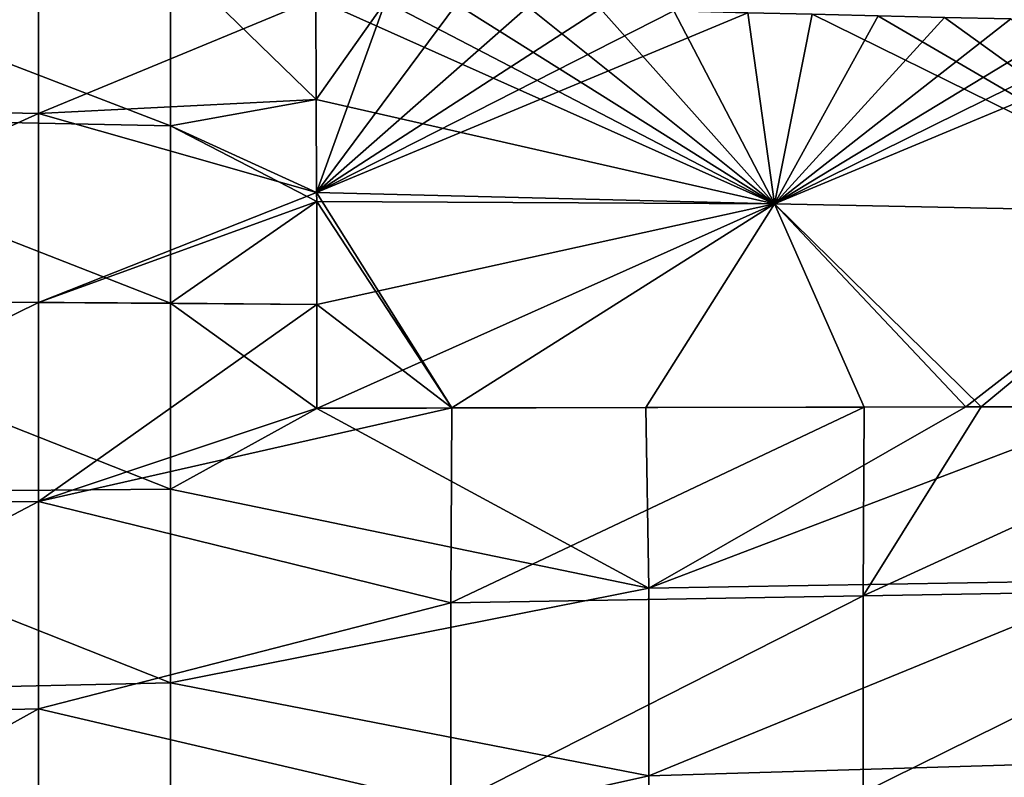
# Model space of a CAD drawing. Header units: metres. Extents: x 59 to 124, y -85 to 86.
# Tile 38 of 186: x 110.98 to 116.82, y 10.34 to 14.82. Entities that reach past the tile are written whole.
import ezdxf

# ---------------------------------------------------------------- set-up
doc = ezdxf.new("R2010")
doc.units = ezdxf.units.M
doc.layers.add('solid_21414500', color=7, linetype='CONTINUOUS')

msp = doc.modelspace()

# ---------------------------------------------------------------- linework, layer by layer
at = {"layer": 'solid_21414500'}
for points in [[(108.650543, 15.415979, 16.700817), (108.650543, 14.319543, 17.636274), (111.095047, 15.328815, 16.427376)], [(108.650543, 14.319543, 17.636274), (111.095047, 14.26787, 17.329472), (111.095047, 15.328815, 16.427376)], [(112.739052, 14.94833, 16.529694), (111.095047, 15.328815, 16.427376), (111.095047, 14.26787, 17.329472)], [(109.043533, 15.286895, -16.760998), (111.878052, 15.190279, -16.439646), (111.878052, 14.193353, -17.276939)], [(109.043533, 14.250949, -17.634815), (109.043533, 15.286895, -16.760998), (111.878052, 14.193353, -17.276939)], [(111.878052, 15.190279, -16.439646), (112.739052, 14.948486, -16.52956), (112.742363, 14.350705, -17.028986)], [(111.878052, 14.193353, -17.276939), (111.878052, 15.190279, -16.439646), (112.742363, 14.350705, -17.028986)], [(112.742363, 14.350612, 17.029055), (112.739052, 14.94833, 16.529694), (111.095047, 14.26787, 17.329472)], [(113.15316, 14.931399, -16.487904), (112.742363, 14.350705, -17.028986), (112.739052, 14.948486, -16.52956)], [(115.458511, 13.732947, 17.137253), (112.739052, 14.94833, 16.529694), (112.742363, 14.350612, 17.029055)], [(115.458511, 13.732947, 17.137253), (113.153152, 14.931391, 16.48793), (112.739052, 14.94833, 16.529694)], [(113.15316, 14.931399, -16.487904), (112.744492, 13.798629, -17.455862), (112.742363, 14.350705, -17.028986)], [(113.572601, 14.915847, -16.449526), (112.744492, 13.798629, -17.455862), (113.15316, 14.931399, -16.487904)], [(113.997177, 14.901546, -16.414242), (112.744492, 13.798629, -17.455862), (113.572601, 14.915847, -16.449526)], [(114.426704, 14.888349, -16.381676), (112.744492, 13.798629, -17.455862), (113.997177, 14.901546, -16.414242)], [(114.86097, 14.87608, -16.351402), (112.744492, 13.798629, -17.455862), (114.426704, 14.888349, -16.381676)], [(115.458511, 13.732947, 17.137253), (113.572594, 14.915843, 16.449564), (113.153152, 14.931391, 16.48793)], [(115.458511, 13.732947, 17.137253), (113.997154, 14.90154, 16.414272), (113.572594, 14.915843, 16.449564)], [(115.458511, 13.732947, 17.137253), (114.426666, 14.888335, 16.381691), (113.997154, 14.90154, 16.414272)], [(115.458511, 13.732947, 17.137253), (114.860924, 14.876064, 16.351412), (114.426666, 14.888335, 16.381691)], [(115.299805, 14.864562, -16.322983), (112.744492, 13.798629, -17.455862), (114.86097, 14.87608, -16.351402)], [(115.458511, 13.732946, -17.137253), (112.744492, 13.798629, -17.455862), (115.299805, 14.864562, -16.322983)], [(115.458511, 13.732947, 17.137253), (115.299767, 14.86455, 16.322996), (114.860924, 14.876064, 16.351412)], [(115.458511, 13.732947, 17.137253), (115.682274, 14.855067, 16.299597), (115.299767, 14.86455, 16.322996)], [(115.458511, 13.732946, -17.137253), (115.299805, 14.864562, -16.322983), (115.68232, 14.855078, -16.299582)], [(115.458511, 13.732946, -17.137253), (115.68232, 14.855078, -16.299582), (116.071701, 14.845799, -16.276686)], [(115.458511, 13.732947, 17.137253), (118.071121, 13.67953, 16.848011), (115.682274, 14.855067, 16.299597)], [(115.458511, 13.732946, -17.137253), (116.071701, 14.845799, -16.276686), (116.464958, 14.836654, -16.254118)], [(115.458511, 13.732946, -17.137253), (116.464958, 14.836654, -16.254118), (116.859169, 14.827556, -16.231667)], [(115.458511, 13.732946, -17.137253), (116.859169, 14.827556, -16.231667), (117.25148, 14.818418, -16.209116)], [(118.071121, 13.67953, 16.848011), (116.071663, 14.845787, 16.276697), (115.682274, 14.855067, 16.299597)], [(118.071121, 13.67953, 16.848011), (116.46492, 14.83664, 16.254126), (116.071663, 14.845787, 16.276697)], [(118.071121, 13.67953, 16.848011), (116.859131, 14.827541, 16.231674), (116.46492, 14.83664, 16.254126)], [(115.458511, 13.732946, -17.137253), (117.25148, 14.818418, -16.209116), (117.639122, 14.80915, -16.186249)], [(115.458511, 13.732946, -17.137253), (117.639122, 14.80915, -16.186249), (118.019394, 14.799683, -16.162886)], [(115.458511, 13.732946, -17.137253), (118.019394, 14.799683, -16.162886), (118.071121, 13.679529, -16.848011)], [(108.650543, 14.319543, 17.636274), (108.650543, 13.162335, 18.496319), (111.095047, 14.26787, 17.329472)], [(112.744484, 13.798611, 17.455866), (112.742363, 14.350612, 17.029055), (111.095047, 14.26787, 17.329472)], [(111.878052, 14.193353, -17.276939), (112.742363, 14.350705, -17.028986), (112.744492, 13.798629, -17.455862)], [(115.458511, 13.732947, 17.137253), (112.742363, 14.350612, 17.029055), (112.744484, 13.798611, 17.455866)], [(108.650543, 13.162335, 18.496319), (111.095047, 13.147021, 18.156422), (111.095047, 14.26787, 17.329472)], [(109.043533, 14.250949, -17.634815), (111.878052, 14.193353, -17.276939), (111.878052, 13.14328, -18.04677)], [(109.043533, 13.160884, -18.440996), (109.043533, 14.250949, -17.634815), (111.878052, 13.14328, -18.04677)], [(112.744484, 13.798611, 17.455866), (111.095047, 14.26787, 17.329472), (111.095047, 13.147021, 18.156422)], [(111.878052, 14.193353, -17.276939), (112.744492, 13.798629, -17.455862), (112.744644, 13.746467, -17.494562)], [(111.878052, 13.14328, -18.04677), (111.878052, 14.193353, -17.276939), (112.744644, 13.746467, -17.494562)], [(112.744644, 13.746427, 17.494581), (112.744484, 13.798611, 17.455866), (111.095047, 13.147021, 18.156422)], [(112.744644, 13.746427, 17.494581), (113.545204, 12.52282, 18.210049), (112.744484, 13.798611, 17.455866)], [(115.458511, 13.732947, 17.137253), (112.744484, 13.798611, 17.455866), (113.545204, 12.52282, 18.210049)], [(115.458511, 13.732946, -17.137253), (112.744644, 13.746467, -17.494562), (112.744492, 13.798629, -17.455862)], [(112.74588, 13.136448, 17.927036), (112.744644, 13.746427, 17.494581), (111.095047, 13.147021, 18.156422)], [(111.878052, 13.14328, -18.04677), (112.744644, 13.746467, -17.494562), (112.745888, 13.136354, -17.927116)], [(115.458511, 13.732946, -17.137253), (112.745888, 13.136354, -17.927116), (112.744644, 13.746467, -17.494562)], [(112.74588, 13.136448, 17.927036), (113.545204, 12.52282, 18.210049), (112.744644, 13.746427, 17.494581)], [(115.458511, 13.732946, -17.137253), (112.746086, 12.520811, -18.327461), (112.745888, 13.136354, -17.927116)], [(115.458511, 13.732946, -17.137253), (114.696396, 12.525018, -18.041435), (112.746086, 12.520811, -18.327461)], [(115.458511, 13.732947, 17.137253), (113.545204, 12.52282, 18.210049), (115.989479, 12.527615, 17.85187)], [(115.458511, 13.732946, -17.137253), (116.592606, 12.528816, -17.763523), (114.696396, 12.525018, -18.041435)], [(115.458511, 13.732947, 17.137253), (115.989479, 12.527615, 17.85187), (116.684067, 12.528976, 17.750086)], [(115.458511, 13.732947, 17.137253), (116.684067, 12.528976, 17.750086), (118.071121, 13.67953, 16.848011)], [(115.458511, 13.732946, -17.137253), (118.071121, 13.679529, -16.848011), (116.592606, 12.528816, -17.763523)], [(118.071121, 13.679529, -16.848011), (117.53701, 12.530648, -17.625145), (116.592606, 12.528816, -17.763523)], [(118.071121, 13.67953, 16.848011), (116.684067, 12.528976, 17.750086), (118.435265, 12.532406, 17.493471)], [(108.650543, 13.162335, 18.496319), (108.650543, 11.946187, 19.276045), (111.095047, 13.147021, 18.156422)], [(108.650543, 11.946187, 19.276045), (111.095047, 11.968299, 18.901674), (111.095047, 13.147021, 18.156422)], [(109.043533, 13.160884, -18.440996), (111.878052, 13.14328, -18.04677), (111.878052, 12.041589, -18.743336)], [(109.043533, 12.017972, -19.175337), (109.043533, 13.160884, -18.440996), (111.878052, 12.041589, -18.743336)], [(112.74588, 13.136448, 17.927036), (111.095047, 13.147021, 18.156422), (111.095047, 11.968299, 18.901674)], [(112.746078, 12.521205, 18.327179), (112.74588, 13.136448, 17.927036), (111.095047, 11.968299, 18.901674)], [(111.878052, 13.14328, -18.04677), (112.745888, 13.136354, -17.927116), (112.746086, 12.520811, -18.327461)], [(111.878052, 12.041589, -18.743336), (111.878052, 13.14328, -18.04677), (112.746086, 12.520811, -18.327461)], [(112.746078, 12.521205, 18.327179), (113.545204, 12.52282, 18.210049), (112.74588, 13.136448, 17.927036)], [(111.095047, 11.968299, 18.901674), (113.539551, 11.369106, 18.864466), (113.545204, 12.52282, 18.210049)], [(112.746078, 12.521205, 18.327179), (111.095047, 11.968299, 18.901674), (113.545204, 12.52282, 18.210049)], [(111.878052, 12.041589, -18.743336), (112.746086, 12.520811, -18.327461), (114.71257, 11.455847, -18.641556)], [(112.746086, 12.520811, -18.327461), (114.696396, 12.525018, -18.041435), (114.71257, 11.455847, -18.641556)], [(113.539551, 11.369106, 18.864466), (115.984055, 11.410696, 18.470737), (115.989479, 12.527615, 17.85187)], [(113.545204, 12.52282, 18.210049), (113.539551, 11.369106, 18.864466), (115.989479, 12.527615, 17.85187)], [(114.71257, 11.455847, -18.641556), (114.696396, 12.525018, -18.041435), (116.592606, 12.528816, -17.763523)], [(114.71257, 11.455847, -18.641556), (117.53701, 12.530648, -17.625145), (117.547081, 11.502087, -18.187313)], [(116.592606, 12.528816, -17.763523), (117.53701, 12.530648, -17.625145), (114.71257, 11.455847, -18.641556)], [(115.984055, 11.410696, 18.470737), (118.428558, 11.452261, 18.077024), (118.435265, 12.532406, 17.493471)], [(116.684067, 12.528976, 17.750086), (115.984055, 11.410696, 18.470737), (118.435265, 12.532406, 17.493471)], [(116.684067, 12.528976, 17.750086), (115.989479, 12.527615, 17.85187), (115.984055, 11.410696, 18.470737)], [(109.043533, 12.017972, -19.175337), (111.878052, 12.041589, -18.743336), (111.878052, 10.894465, -19.359097)], [(111.878052, 10.894465, -19.359097), (111.878052, 12.041589, -18.743336), (114.71257, 11.455847, -18.641556)], [(108.650543, 10.6817, 19.969107), (111.095047, 10.739999, 19.55691), (111.095047, 11.968299, 18.901674)], [(108.650543, 11.946187, 19.276045), (108.650543, 10.6817, 19.969107), (111.095047, 11.968299, 18.901674)], [(109.043533, 10.8307, -19.832195), (109.043533, 12.017972, -19.175337), (111.878052, 10.894465, -19.359097)], [(111.095047, 11.968299, 18.901674), (111.095047, 10.739999, 19.55691), (113.539551, 11.369106, 18.864466)], [(114.71257, 10.344757, -19.156778), (117.547081, 11.502087, -18.187313), (117.547081, 10.428149, -18.659458)], [(114.71257, 10.344757, -19.156778), (114.71257, 11.455847, -18.641556), (117.547081, 11.502087, -18.187313)], [(111.878052, 10.894465, -19.359097), (114.71257, 11.455847, -18.641556), (114.71257, 10.344757, -19.156778)], [(115.984055, 10.245462, 18.987545), (118.428558, 10.32051, 18.553947), (118.428558, 11.452261, 18.077024)], [(115.984055, 11.410696, 18.470737), (115.984055, 10.245462, 18.987545), (118.428558, 11.452261, 18.077024)], [(113.539551, 10.17039, 19.421154), (115.984055, 10.245462, 18.987545), (115.984055, 11.410696, 18.470737)], [(113.539551, 11.369106, 18.864466), (113.539551, 10.17039, 19.421154), (115.984055, 11.410696, 18.470737)], [(111.095047, 10.739999, 19.55691), (113.539551, 10.17039, 19.421154), (113.539551, 11.369106, 18.864466)], [(109.043533, 10.8307, -19.832195), (111.878052, 10.894465, -19.359097), (111.878052, 9.711359, -19.885456)], [(111.878052, 9.711359, -19.885456), (111.878052, 10.894465, -19.359097), (114.71257, 10.344757, -19.156778)], [(109.043533, 9.612441, -20.405033), (109.043533, 10.8307, -19.832195), (111.878052, 9.711359, -19.885456)], [(108.650543, 9.384146, 20.568581), (111.095047, 9.473985, 20.113148), (111.095047, 10.739999, 19.55691)], [(108.650543, 10.6817, 19.969107), (108.650543, 9.384146, 20.568581), (111.095047, 10.739999, 19.55691)], [(111.095047, 10.739999, 19.55691), (111.095047, 9.473985, 20.113148), (113.539551, 10.17039, 19.421154)], [(114.71257, 9.197458, -19.577543), (117.547081, 10.428149, -18.659458), (117.547081, 9.313875, -19.031416)], [(114.71257, 9.197458, -19.577543), (114.71257, 10.344757, -19.156778), (117.547081, 10.428149, -18.659458)], [(111.878052, 9.711359, -19.885456), (114.71257, 10.344757, -19.156778), (114.71257, 9.197458, -19.577543)]]:
    msp.add_3dface(points, dxfattribs=at)

doc.saveas('drawing.dxf')
